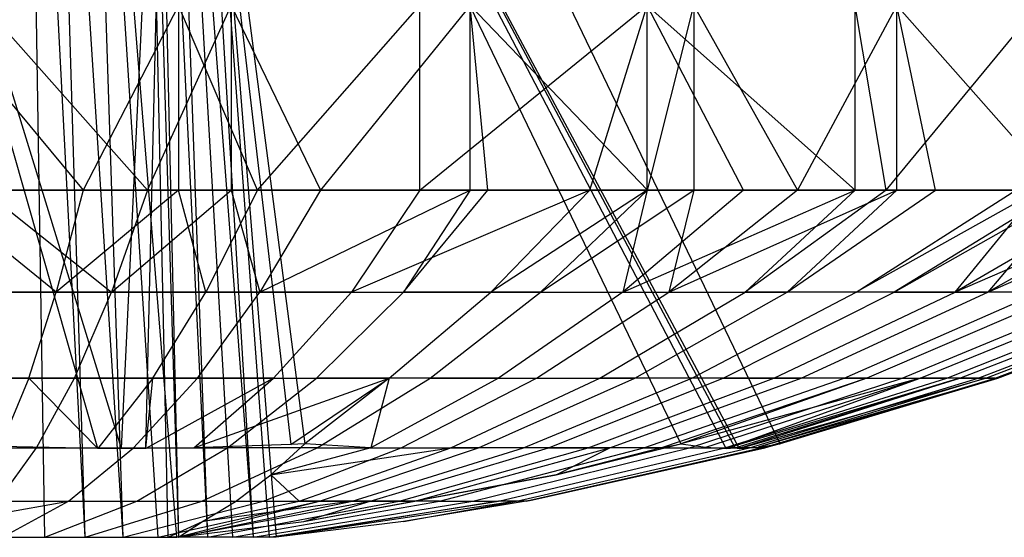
# Model space of a CAD drawing. Extents: x -22.9 to 23, y 4.7 to 50.6.
# Tile 21 of 95: x 0.057 to 0.323, y 23.455 to 23.595. Entities that reach past the tile are written whole.
import ezdxf

# ---------------------------------------------------------------- set-up
doc = ezdxf.new("R2010")
doc.units = 0
doc.header["$LTSCALE"] = 2.54
doc.layers.get('0').update_dxf_attribs({"linetype": 'CONTINUOUS'})

# ---------------------------------------------------------------- blocks, each defined once
blk = doc.blocks.new('HOTEL-MOOD-11783-11791_STL')
at = {"color": 0}
for p, q in [((0.07816, 23.47903, 160.74037), (-0.00155, 23.7589, 160.86334)), ((0.07816, 23.47903, 160.74037), (-0.00155, 23.7589, 160.86334)), ((0.08465, 23.47901, 160.74213), (-0.00155, 23.7589, 160.86334)), ((0.08465, 23.47901, 160.74213), (-0.00155, 23.7589, 160.86334)), ((0.07479, 23.45499, 161.06193), (0.05894, 23.7589, 161.04615)), ((0.07479, 23.45499, 161.06193), (0.05894, 23.7589, 161.04615)), ((0.06385, 23.45499, 161.0672), (0.05894, 23.7589, 161.04615)), ((0.06385, 23.45499, 161.0672), (0.05894, 23.7589, 161.04615)), ((0.08505, 23.45499, 161.05544), (0.06554, 23.7589, 161.04275)), ((0.08505, 23.45499, 161.05544), (0.06554, 23.7589, 161.04275)), ((0.07479, 23.45499, 161.06193), (0.06554, 23.7589, 161.04275)), ((0.07479, 23.45499, 161.06193), (0.06554, 23.7589, 161.04275)), ((0.09954, 23.45499, 161.04297), (0.07511, 23.7589, 161.03635)), ((0.09451, 23.45499, 161.04783), (0.07511, 23.7589, 161.03635)), ((0.09954, 23.45499, 161.04297), (0.07511, 23.7589, 161.03635)), ((0.09451, 23.45499, 161.04783), (0.07511, 23.7589, 161.03635)), ((0.08505, 23.45499, 161.05544), (0.07511, 23.7589, 161.03635)), ((0.08505, 23.45499, 161.05544), (0.07511, 23.7589, 161.03635)), ((0.08465, 23.47901, 160.74213), (0.09786, 23.7589, 160.89028)), ((0.08465, 23.47901, 160.74213), (0.09786, 23.7589, 160.89028)), ((0.09724, 23.45499, 160.89259), (0.09062, 23.7589, 160.917)), ((0.09062, 23.7589, 160.917), (0.10002, 23.45499, 160.89539)), ((0.09062, 23.7589, 160.917), (0.10002, 23.45499, 160.89539)), ((0.09724, 23.45499, 160.89259), (0.09062, 23.7589, 160.917)), ((0.09117, 23.47903, 160.7439), (0.09786, 23.7589, 160.89028)), ((0.09117, 23.47903, 160.7439), (0.09786, 23.7589, 160.89028)), ((0.09304, 23.7589, 160.92031), (0.1079, 23.45499, 160.90463)), ((0.09304, 23.7589, 160.92031), (0.1079, 23.45499, 160.90463)), ((0.09304, 23.7589, 160.92031), (0.10002, 23.45499, 160.89539)), ((0.09304, 23.7589, 160.92031), (0.10002, 23.45499, 160.89539)), ((0.09701, 23.7589, 160.92659), (0.12027, 23.45499, 160.92549)), ((0.09701, 23.7589, 160.92659), (0.12027, 23.45499, 160.92549)), ((0.09701, 23.7589, 160.92659), (0.11468, 23.45499, 160.9147)), ((0.09701, 23.7589, 160.92659), (0.11468, 23.45499, 160.9147)), ((0.09701, 23.7589, 160.92659), (0.1079, 23.45499, 160.90463)), ((0.09701, 23.7589, 160.92659), (0.1079, 23.45499, 160.90463)), ((0.09786, 23.7589, 160.89028), (0.13419, 23.48031, 160.75621)), ((0.09786, 23.7589, 160.89028), (0.13419, 23.48031, 160.75621)), ((0.09786, 23.7589, 160.89028), (0.13042, 23.48012, 160.7551)), ((0.09786, 23.7589, 160.89028), (0.13042, 23.48012, 160.7551)), ((0.10184, 23.7589, 161.0436), (0.23591, 23.48031, 161.07993)), ((0.25063, 23.47918, 161.03055), (0.10184, 23.7589, 161.0436)), ((0.10184, 23.7589, 161.0436), (0.25176, 23.47903, 161.02386)), ((0.10184, 23.7589, 161.0436), (0.25176, 23.47903, 161.02386)), ((0.24822, 23.47903, 161.0369), (0.10184, 23.7589, 161.0436)), ((0.25063, 23.47918, 161.03055), (0.10184, 23.7589, 161.0436)), ((0.10184, 23.7589, 161.0436), (0.23591, 23.48031, 161.07993)), ((0.24822, 23.47903, 161.0369), (0.10184, 23.7589, 161.0436)), ((0.10205, 23.7589, 160.93694), (0.12647, 23.45499, 160.94355)), ((0.10205, 23.7589, 160.93694), (0.12647, 23.45499, 160.94355)), ((0.10205, 23.7589, 160.93694), (0.12459, 23.45499, 160.93683)), ((0.10205, 23.7589, 160.93694), (0.12459, 23.45499, 160.93683)), ((0.10205, 23.7589, 160.93694), (0.12027, 23.45499, 160.92549)), ((0.10205, 23.7589, 160.93694), (0.12027, 23.45499, 160.92549)), ((0.26284, 23.48031, 160.98051), (0.12878, 23.7589, 160.94419)), ((0.26284, 23.48031, 160.98051), (0.12878, 23.7589, 160.94419)), ((0.03283, 23.5989, 160.54904), (0.07423, 23.5489, 160.55204)), ((0.03283, 23.5989, 160.54904), (0.07423, 23.5489, 160.55204)), ((0.09167, 23.5489, 161.38331), (0.04737, 23.5989, 161.38823)), ((0.09167, 23.5489, 161.38331), (0.04737, 23.5989, 161.38823)), ((0.10006, 23.5989, 160.55603), (0.07423, 23.5489, 160.55204)), ((0.10006, 23.5989, 160.55603), (0.07423, 23.5489, 160.55204)), ((0.09167, 23.5489, 161.38331), (0.11432, 23.5989, 161.37893)), ((0.09167, 23.5489, 161.38331), (0.11432, 23.5989, 161.37893)), ((0.12142, 23.5489, 160.56058), (0.10006, 23.5989, 160.55603)), ((0.10006, 23.5989, 160.55603), (0.10006, 23.5489, 160.55603)), ((0.10006, 23.5989, 160.55603), (0.10006, 23.5489, 160.55603)), ((0.12142, 23.5489, 160.56058), (0.10006, 23.5989, 160.55603)), ((0.11432, 23.5989, 161.37893), (0.13846, 23.5489, 161.3728)), ((0.11432, 23.5989, 161.37893), (0.13846, 23.5489, 161.3728)), ((0.11432, 23.5989, 161.37893), (0.11432, 23.5489, 161.37893)), ((0.11432, 23.5989, 161.37893), (0.11432, 23.5489, 161.37893)), ((0.12142, 23.5489, 160.56058), (0.1653, 23.5989, 160.57371)), ((0.12142, 23.5489, 160.56058), (0.1653, 23.5989, 160.57371)), ((0.17891, 23.5989, 161.359), (0.13846, 23.5489, 161.3728)), ((0.17891, 23.5989, 161.359), (0.13846, 23.5489, 161.3728)), ((0.1653, 23.5489, 160.57371), (0.22686, 23.5989, 160.60161)), ((0.1653, 23.5489, 160.57371), (0.22686, 23.5989, 160.60161)), ((0.1653, 23.5489, 160.57371), (0.1653, 23.5989, 160.57371)), ((0.1653, 23.5489, 160.57371), (0.1653, 23.5989, 160.57371)), ((0.17891, 23.5489, 161.359), (0.17891, 23.5989, 161.359)), ((0.18375, 23.5489, 161.35703), (0.17891, 23.5989, 161.359)), ((0.17891, 23.5489, 161.359), (0.17891, 23.5989, 161.359)), ((0.18375, 23.5489, 161.35703), (0.17891, 23.5989, 161.359)), ((0.22694, 23.5489, 161.33619), (0.17891, 23.5989, 161.359)), ((0.22694, 23.5489, 161.33619), (0.17891, 23.5989, 161.359)), ((0.21136, 23.5489, 160.59343), (0.22686, 23.5989, 160.60161)), ((0.21136, 23.5489, 160.59343), (0.22686, 23.5989, 160.60161)), ((0.28315, 23.5489, 160.63904), (0.22686, 23.5989, 160.60161)), ((0.28315, 23.5489, 160.63904), (0.22686, 23.5989, 160.60161)), ((0.25293, 23.5489, 160.61733), (0.22686, 23.5989, 160.60161)), ((0.25293, 23.5489, 160.61733), (0.22686, 23.5989, 160.60161)), ((0.22686, 23.5489, 160.60161), (0.22686, 23.5989, 160.60161)), ((0.22686, 23.5489, 160.60161), (0.22686, 23.5989, 160.60161)), ((0.22694, 23.5489, 161.33619), (0.23946, 23.5989, 161.32897)), ((0.22694, 23.5489, 161.33619), (0.23946, 23.5989, 161.32897)), ((0.23946, 23.5989, 161.32897), (0.26748, 23.5489, 161.31058)), ((0.23946, 23.5989, 161.32897), (0.26748, 23.5489, 161.31058)), ((0.23946, 23.5989, 161.32897), (0.23946, 23.5489, 161.32897)), ((0.23946, 23.5989, 161.32897), (0.23946, 23.5489, 161.32897)), ((0.29442, 23.5989, 161.28961), (0.26748, 23.5489, 161.31058)), ((0.29442, 23.5989, 161.28961), (0.26748, 23.5489, 161.31058)), ((0.29151, 23.5489, 160.64581), (0.28315, 23.5989, 160.63904)), ((0.29151, 23.5489, 160.64581), (0.28315, 23.5989, 160.63904)), ((0.28315, 23.5489, 160.63904), (0.28315, 23.5989, 160.63904)), ((0.28315, 23.5489, 160.63904), (0.28315, 23.5989, 160.63904)), ((0.29151, 23.5489, 160.64581), (0.3327, 23.5989, 160.68501)), ((0.29151, 23.5489, 160.64581), (0.3327, 23.5989, 160.68501)), ((0.29442, 23.5489, 161.28961), (0.29442, 23.5989, 161.28961)), ((0.30483, 23.5489, 161.28051), (0.29442, 23.5989, 161.28961)), ((0.29442, 23.5489, 161.28961), (0.29442, 23.5989, 161.28961)), ((0.30483, 23.5489, 161.28051), (0.29442, 23.5989, 161.28961)), ((0.33851, 23.5489, 161.24637), (0.29442, 23.5989, 161.28961)), ((0.33851, 23.5489, 161.24637), (0.29442, 23.5989, 161.28961)), ((0.03283, 23.5489, 160.54904), (0.07423, 23.5489, 160.55204)), ((0.06697, 23.52134, 160.61135), (0.03283, 23.5489, 160.54904)), ((0.06697, 23.52134, 160.61135), (0.03283, 23.5489, 160.54904)), ((0.03283, 23.5489, 160.54904), (0.07423, 23.5489, 160.55204)), ((0.09167, 23.5489, 161.38331), (0.04737, 23.5489, 161.38823)), ((0.04737, 23.5489, 161.38823), (0.08193, 23.52134, 161.32435)), ((0.04737, 23.5489, 161.38823), (0.08193, 23.52134, 161.32435)), ((0.09167, 23.5489, 161.38331), (0.04737, 23.5489, 161.38823)), ((0.07423, 23.5489, 160.55204), (0.06697, 23.52134, 160.61135)), ((0.10006, 23.5489, 160.55603), (0.06697, 23.52134, 160.61135)), ((0.07423, 23.5489, 160.55204), (0.06697, 23.52134, 160.61135)), ((0.10006, 23.5489, 160.55603), (0.06697, 23.52134, 160.61135)), ((0.07423, 23.5489, 160.55204), (0.10006, 23.5489, 160.55603)), ((0.07423, 23.5489, 160.55204), (0.10006, 23.5489, 160.55603)), ((0.09167, 23.5489, 161.38331), (0.08193, 23.52134, 161.32435)), ((0.08193, 23.52134, 161.32435), (0.11432, 23.5489, 161.37893)), ((0.09167, 23.5489, 161.38331), (0.08193, 23.52134, 161.32435)), ((0.08193, 23.52134, 161.32435), (0.11432, 23.5489, 161.37893)), ((0.11432, 23.5489, 161.37893), (0.09167, 23.5489, 161.38331)), ((0.11432, 23.5489, 161.37893), (0.09167, 23.5489, 161.38331)), ((0.10006, 23.5489, 160.55603), (0.12142, 23.5489, 160.56058)), ((0.10744, 23.52134, 160.61868), (0.10006, 23.5489, 160.55603)), ((0.10744, 23.52134, 160.61868), (0.10006, 23.5489, 160.55603)), ((0.10006, 23.5489, 160.55603), (0.12142, 23.5489, 160.56058)), ((0.12142, 23.5489, 160.56058), (0.10744, 23.52134, 160.61868)), ((0.12142, 23.5489, 160.56058), (0.10744, 23.52134, 160.61868)), ((0.13846, 23.5489, 161.3728), (0.11432, 23.5489, 161.37893)), ((0.11432, 23.5489, 161.37893), (0.12206, 23.52134, 161.31534)), ((0.11432, 23.5489, 161.37893), (0.12206, 23.52134, 161.31534)), ((0.13846, 23.5489, 161.3728), (0.11432, 23.5489, 161.37893)), ((0.12142, 23.5489, 160.56058), (0.1653, 23.5489, 160.57371)), ((0.12142, 23.5489, 160.56058), (0.1653, 23.5489, 160.57371)), ((0.13846, 23.5489, 161.3728), (0.12206, 23.52134, 161.31534)), ((0.12206, 23.52134, 161.31534), (0.17891, 23.5489, 161.359)), ((0.13846, 23.5489, 161.3728), (0.12206, 23.52134, 161.31534)), ((0.12206, 23.52134, 161.31534), (0.17891, 23.5489, 161.359)), ((0.17891, 23.5489, 161.359), (0.13846, 23.5489, 161.3728)), ((0.17891, 23.5489, 161.359), (0.13846, 23.5489, 161.3728)), ((0.1653, 23.5489, 160.57371), (0.14682, 23.52134, 160.63057)), ((0.21136, 23.5489, 160.59343), (0.14682, 23.52134, 160.63057)), ((0.21136, 23.5489, 160.59343), (0.14682, 23.52134, 160.63057)), ((0.1653, 23.5489, 160.57371), (0.14682, 23.52134, 160.63057)), ((0.17891, 23.5489, 161.359), (0.16091, 23.52134, 161.30181)), ((0.16091, 23.52134, 161.30181), (0.18375, 23.5489, 161.35703)), ((0.17891, 23.5489, 161.359), (0.16091, 23.52134, 161.30181)), ((0.16091, 23.52134, 161.30181), (0.18375, 23.5489, 161.35703)), ((0.1653, 23.5489, 160.57371), (0.21136, 23.5489, 160.59343)), ((0.1653, 23.5489, 160.57371), (0.21136, 23.5489, 160.59343)), ((0.18375, 23.5489, 161.35703), (0.17891, 23.5489, 161.359)), ((0.18375, 23.5489, 161.35703), (0.17891, 23.5489, 161.359)), ((0.22694, 23.5489, 161.33619), (0.18375, 23.5489, 161.35703)), ((0.22694, 23.5489, 161.33619), (0.18375, 23.5489, 161.35703)), ((0.21136, 23.5489, 160.59343), (0.18458, 23.52134, 160.64686)), ((0.21136, 23.5489, 160.59343), (0.18458, 23.52134, 160.64686)), ((0.22686, 23.5489, 160.60161), (0.18458, 23.52134, 160.64686)), ((0.22686, 23.5489, 160.60161), (0.18458, 23.52134, 160.64686)), ((0.22694, 23.5489, 161.33619), (0.19795, 23.52134, 161.28395)), ((0.19795, 23.52134, 161.28395), (0.23946, 23.5489, 161.32897)), ((0.22694, 23.5489, 161.33619), (0.19795, 23.52134, 161.28395)), ((0.19795, 23.52134, 161.28395), (0.23946, 23.5489, 161.32897)), ((0.21136, 23.5489, 160.59343), (0.22686, 23.5489, 160.60161)), ((0.21136, 23.5489, 160.59343), (0.22686, 23.5489, 160.60161)), ((0.22025, 23.52134, 160.66736), (0.28315, 23.5489, 160.63904)), ((0.22686, 23.5489, 160.60161), (0.22025, 23.52134, 160.66736)), ((0.22686, 23.5489, 160.60161), (0.22025, 23.52134, 160.66736)), ((0.25293, 23.5489, 160.61733), (0.22025, 23.52134, 160.66736)), ((0.25293, 23.5489, 160.61733), (0.22025, 23.52134, 160.66736)), ((0.22025, 23.52134, 160.66736), (0.28315, 23.5489, 160.63904)), ((0.22686, 23.5489, 160.60161), (0.25293, 23.5489, 160.61733)), ((0.22686, 23.5489, 160.60161), (0.25293, 23.5489, 160.61733)), ((0.23946, 23.5489, 161.32897), (0.22694, 23.5489, 161.33619)), ((0.23946, 23.5489, 161.32897), (0.22694, 23.5489, 161.33619)), ((0.26748, 23.5489, 161.31058), (0.23272, 23.52134, 161.26196)), ((0.23272, 23.52134, 161.26196), (0.29442, 23.5489, 161.28961)), ((0.23946, 23.5489, 161.32897), (0.23272, 23.52134, 161.26196)), ((0.26748, 23.5489, 161.31058), (0.23272, 23.52134, 161.26196)), ((0.23946, 23.5489, 161.32897), (0.23272, 23.52134, 161.26196)), ((0.23272, 23.52134, 161.26196), (0.29442, 23.5489, 161.28961)), ((0.26748, 23.5489, 161.31058), (0.23946, 23.5489, 161.32897)), ((0.26748, 23.5489, 161.31058), (0.23946, 23.5489, 161.32897)), ((0.25293, 23.5489, 160.61733), (0.28315, 23.5489, 160.63904)), ((0.25293, 23.5489, 160.61733), (0.28315, 23.5489, 160.63904)), ((0.29151, 23.5489, 160.64581), (0.25334, 23.52134, 160.69178)), ((0.25334, 23.52134, 160.69178), (0.28315, 23.5489, 160.63904)), ((0.29151, 23.5489, 160.64581), (0.25334, 23.52134, 160.69178)), ((0.25334, 23.52134, 160.69178), (0.28315, 23.5489, 160.63904)), ((0.29442, 23.5489, 161.28961), (0.26476, 23.52134, 161.23617)), ((0.26476, 23.52134, 161.23617), (0.30483, 23.5489, 161.28051)), ((0.29442, 23.5489, 161.28961), (0.26476, 23.52134, 161.23617)), ((0.26476, 23.52134, 161.23617), (0.30483, 23.5489, 161.28051)), ((0.29442, 23.5489, 161.28961), (0.26748, 23.5489, 161.31058)), ((0.29442, 23.5489, 161.28961), (0.26748, 23.5489, 161.31058)), ((0.28315, 23.5489, 160.63904), (0.29151, 23.5489, 160.64581)), ((0.28315, 23.5489, 160.63904), (0.29151, 23.5489, 160.64581)), ((0.3327, 23.5489, 160.68501), (0.28343, 23.52134, 160.71982)), ((0.28343, 23.52134, 160.71982), (0.3266, 23.5489, 160.6785)), ((0.3327, 23.5489, 160.68501), (0.28343, 23.52134, 160.71982)), ((0.28343, 23.52134, 160.71982), (0.3266, 23.5489, 160.6785)), ((0.29151, 23.5489, 160.64581), (0.3266, 23.5489, 160.6785)), ((0.29151, 23.5489, 160.64581), (0.3266, 23.5489, 160.6785)), ((0.33851, 23.5489, 161.24637), (0.29365, 23.52134, 161.2069)), ((0.29365, 23.52134, 161.2069), (0.34234, 23.5489, 161.24196)), ((0.33851, 23.5489, 161.24637), (0.29365, 23.52134, 161.2069)), ((0.29365, 23.52134, 161.2069), (0.34234, 23.5489, 161.24196)), ((0.30483, 23.5489, 161.28051), (0.29442, 23.5489, 161.28961)), ((0.30483, 23.5489, 161.28051), (0.29442, 23.5489, 161.28961)), ((0.33851, 23.5489, 161.24637), (0.30483, 23.5489, 161.28051)), ((0.33851, 23.5489, 161.24637), (0.30483, 23.5489, 161.28051)), ((0.35773, 23.5489, 160.71499), (0.31013, 23.52134, 160.75112)), ((0.31013, 23.52134, 160.75112), (0.3327, 23.5489, 160.68501)), ((0.37423, 23.5489, 160.73834), (0.31013, 23.52134, 160.75112)), ((0.35773, 23.5489, 160.71499), (0.31013, 23.52134, 160.75112)), ((0.37423, 23.5489, 160.73834), (0.31013, 23.52134, 160.75112)), ((0.31013, 23.52134, 160.75112), (0.3327, 23.5489, 160.68501)), ((0.36809, 23.5489, 161.20862), (0.31901, 23.52134, 161.17451)), ((0.31901, 23.52134, 161.17451), (0.38201, 23.5489, 161.18722)), ((0.34234, 23.5489, 161.24196), (0.31901, 23.52134, 161.17451)), ((0.36809, 23.5489, 161.20862), (0.31901, 23.52134, 161.17451)), ((0.34234, 23.5489, 161.24196), (0.31901, 23.52134, 161.17451)), ((0.31901, 23.52134, 161.17451), (0.38201, 23.5489, 161.18722)), ((0.06697, 23.52134, 160.61135), (0.02592, 23.52134, 160.6087)), ((0.06697, 23.52134, 160.61135), (0.02592, 23.52134, 160.6087)), ((0.04103, 23.52134, 161.32874), (0.08193, 23.52134, 161.32435)), ((0.04103, 23.52134, 161.32874), (0.08193, 23.52134, 161.32435)), ((0.05949, 23.49806, 160.67246), (0.06697, 23.52134, 160.61135)), ((0.05949, 23.49806, 160.67246), (0.06697, 23.52134, 160.61135)), ((0.10744, 23.52134, 160.61868), (0.06697, 23.52134, 160.61135)), ((0.10744, 23.52134, 160.61868), (0.06697, 23.52134, 160.61135)), ((0.07189, 23.49806, 161.26362), (0.08193, 23.52134, 161.32435)), ((0.07189, 23.49806, 161.26362), (0.08193, 23.52134, 161.32435)), ((0.08193, 23.52134, 161.32435), (0.12206, 23.52134, 161.31534)), ((0.08193, 23.52134, 161.32435), (0.12206, 23.52134, 161.31534)), ((0.09305, 23.49806, 160.67853), (0.10744, 23.52134, 160.61868)), ((0.09305, 23.49806, 160.67853), (0.10744, 23.52134, 160.61868)), ((0.10517, 23.49806, 161.25615), (0.12206, 23.52134, 161.31534)), ((0.10517, 23.49806, 161.25615), (0.12206, 23.52134, 161.31534)), ((0.14682, 23.52134, 160.63057), (0.10744, 23.52134, 160.61868)), ((0.14682, 23.52134, 160.63057), (0.10744, 23.52134, 160.61868)), ((0.12206, 23.52134, 161.31534), (0.16091, 23.52134, 161.30181)), ((0.12206, 23.52134, 161.31534), (0.16091, 23.52134, 161.30181)), ((0.1257, 23.49806, 160.68838), (0.14682, 23.52134, 160.63057)), ((0.1257, 23.49806, 160.68838), (0.14682, 23.52134, 160.63057)), ((0.13737, 23.49806, 161.24493), (0.16091, 23.52134, 161.30181)), ((0.13737, 23.49806, 161.24493), (0.16091, 23.52134, 161.30181)), ((0.14682, 23.52134, 160.63057), (0.18458, 23.52134, 160.64686)), ((0.14682, 23.52134, 160.63057), (0.18458, 23.52134, 160.64686)), ((0.15701, 23.49806, 160.70189), (0.18458, 23.52134, 160.64686)), ((0.15701, 23.49806, 160.70189), (0.18458, 23.52134, 160.64686)), ((0.19795, 23.52134, 161.28395), (0.16091, 23.52134, 161.30181)), ((0.19795, 23.52134, 161.28395), (0.16091, 23.52134, 161.30181)), ((0.16809, 23.49806, 161.23011), (0.19795, 23.52134, 161.28395)), ((0.16809, 23.49806, 161.23011), (0.19795, 23.52134, 161.28395)), ((0.18458, 23.52134, 160.64686), (0.22025, 23.52134, 160.66736)), ((0.18458, 23.52134, 160.64686), (0.22025, 23.52134, 160.66736)), ((0.22025, 23.52134, 160.66736), (0.18658, 23.49806, 160.71888)), ((0.22025, 23.52134, 160.66736), (0.18658, 23.49806, 160.71888)), ((0.19692, 23.49806, 161.2119), (0.23272, 23.52134, 161.26196)), ((0.19692, 23.49806, 161.2119), (0.23272, 23.52134, 161.26196)), ((0.19795, 23.52134, 161.28395), (0.23272, 23.52134, 161.26196)), ((0.19795, 23.52134, 161.28395), (0.23272, 23.52134, 161.26196)), ((0.21401, 23.49806, 160.73915), (0.25334, 23.52134, 160.69178)), ((0.21401, 23.49806, 160.73915), (0.25334, 23.52134, 160.69178)), ((0.22025, 23.52134, 160.66736), (0.25334, 23.52134, 160.69178)), ((0.22025, 23.52134, 160.66736), (0.25334, 23.52134, 160.69178)), ((0.22348, 23.49806, 161.19052), (0.26476, 23.52134, 161.23617)), ((0.22348, 23.49806, 161.19052), (0.26476, 23.52134, 161.23617)), ((0.23272, 23.52134, 161.26196), (0.26476, 23.52134, 161.23617)), ((0.23272, 23.52134, 161.26196), (0.26476, 23.52134, 161.23617)), ((0.23896, 23.49806, 160.76239), (0.28343, 23.52134, 160.71982)), ((0.23896, 23.49806, 160.76239), (0.28343, 23.52134, 160.71982)), ((0.24744, 23.49806, 161.16624), (0.29365, 23.52134, 161.2069)), ((0.24744, 23.49806, 161.16624), (0.29365, 23.52134, 161.2069)), ((0.28343, 23.52134, 160.71982), (0.25334, 23.52134, 160.69178)), ((0.28343, 23.52134, 160.71982), (0.25334, 23.52134, 160.69178)), ((0.2611, 23.49806, 160.78833), (0.31013, 23.52134, 160.75112)), ((0.2611, 23.49806, 160.78833), (0.31013, 23.52134, 160.75112)), ((0.29365, 23.52134, 161.2069), (0.26476, 23.52134, 161.23617)), ((0.29365, 23.52134, 161.2069), (0.26476, 23.52134, 161.23617)), ((0.26847, 23.49806, 161.13938), (0.31901, 23.52134, 161.17451)), ((0.26847, 23.49806, 161.13938), (0.31901, 23.52134, 161.17451)), ((0.28014, 23.49806, 160.81663), (0.33309, 23.52134, 160.78524)), ((0.28014, 23.49806, 160.81663), (0.33309, 23.52134, 160.78524)), ((0.31013, 23.52134, 160.75112), (0.28343, 23.52134, 160.71982)), ((0.31013, 23.52134, 160.75112), (0.28343, 23.52134, 160.71982)), ((0.34052, 23.52134, 161.13945), (0.2863, 23.49806, 161.11031)), ((0.34052, 23.52134, 161.13945), (0.2863, 23.49806, 161.11031)), ((0.29365, 23.52134, 161.2069), (0.31901, 23.52134, 161.17451)), ((0.29365, 23.52134, 161.2069), (0.31901, 23.52134, 161.17451)), ((0.29582, 23.49806, 160.84691), (0.35201, 23.52134, 160.82177)), ((0.29582, 23.49806, 160.84691), (0.35201, 23.52134, 160.82177)), ((0.3007, 23.49806, 161.07941), (0.35789, 23.52134, 161.10217)), ((0.3007, 23.49806, 161.07941), (0.35789, 23.52134, 161.10217)), ((0.30795, 23.49806, 160.87878), (0.36664, 23.52134, 160.86021)), ((0.30795, 23.49806, 160.87878), (0.36664, 23.52134, 160.86021)), ((0.33309, 23.52134, 160.78524), (0.31013, 23.52134, 160.75112)), ((0.33309, 23.52134, 160.78524), (0.31013, 23.52134, 160.75112)), ((0.31148, 23.49806, 161.04705), (0.3709, 23.52134, 161.06315)), ((0.31148, 23.49806, 161.04705), (0.3709, 23.52134, 161.06315)), ((0.31637, 23.49806, 160.91183), (0.37679, 23.52134, 160.90006)), ((0.31637, 23.49806, 160.91183), (0.37679, 23.52134, 160.90006)), ((0.31851, 23.49806, 161.01367), (0.37937, 23.52134, 161.0229)), ((0.31851, 23.49806, 161.01367), (0.37937, 23.52134, 161.0229)), ((0.34052, 23.52134, 161.13945), (0.31901, 23.52134, 161.17451)), ((0.34052, 23.52134, 161.13945), (0.31901, 23.52134, 161.17451)), ((0.32097, 23.49806, 160.94563), (0.38234, 23.52134, 160.94082)), ((0.32097, 23.49806, 160.94563), (0.38234, 23.52134, 160.94082)), ((0.32169, 23.49806, 160.97972), (0.3832, 23.52134, 160.98195)), ((0.32169, 23.49806, 160.97972), (0.3832, 23.52134, 160.98195)), ((0.05949, 23.49806, 160.67246), (0.02546, 23.49806, 160.67025)), ((0.05949, 23.49806, 160.67246), (0.02546, 23.49806, 160.67025)), ((0.03798, 23.49806, 161.26725), (0.07189, 23.49806, 161.26362)), ((0.03798, 23.49806, 161.26725), (0.07189, 23.49806, 161.26362)), ((0.05949, 23.49806, 160.67246), (0.05186, 23.47957, 160.73353)), ((0.05949, 23.49806, 160.67246), (0.05186, 23.47957, 160.73353)), ((0.09305, 23.49806, 160.67853), (0.05949, 23.49806, 160.67246)), ((0.09305, 23.49806, 160.67853), (0.05949, 23.49806, 160.67246)), ((0.07816, 23.47903, 160.74037), (0.05949, 23.49806, 160.67246)), ((0.07816, 23.47903, 160.74037), (0.05949, 23.49806, 160.67246)), ((0.06161, 23.47918, 161.20142), (0.07189, 23.49806, 161.26362)), ((0.06161, 23.47918, 161.20142), (0.07189, 23.49806, 161.26362)), ((0.07189, 23.49806, 161.26362), (0.10517, 23.49806, 161.25615)), ((0.07189, 23.49806, 161.26362), (0.10517, 23.49806, 161.25615)), ((0.09305, 23.49806, 160.67853), (0.07816, 23.47903, 160.74037)), ((0.09305, 23.49806, 160.67853), (0.07816, 23.47903, 160.74037)), ((0.08787, 23.47918, 161.19552), (0.10517, 23.49806, 161.25615)), ((0.08787, 23.47918, 161.19552), (0.10517, 23.49806, 161.25615)), ((0.1257, 23.49806, 160.68838), (0.09117, 23.47903, 160.7439)), ((0.09117, 23.47903, 160.7439), (0.09305, 23.49806, 160.67853)), ((0.1257, 23.49806, 160.68838), (0.09117, 23.47903, 160.7439)), ((0.09117, 23.47903, 160.7439), (0.09305, 23.49806, 160.67853)), ((0.1257, 23.49806, 160.68838), (0.09305, 23.49806, 160.67853)), ((0.1257, 23.49806, 160.68838), (0.09305, 23.49806, 160.67853)), ((0.10419, 23.47921, 160.74752), (0.15701, 23.49806, 160.70189)), ((0.10419, 23.47921, 160.74752), (0.15701, 23.49806, 160.70189)), ((0.10419, 23.47921, 160.74752), (0.1257, 23.49806, 160.68838)), ((0.10419, 23.47921, 160.74752), (0.1257, 23.49806, 160.68838)), ((0.10517, 23.49806, 161.25615), (0.13737, 23.49806, 161.24493)), ((0.10517, 23.49806, 161.25615), (0.13737, 23.49806, 161.24493)), ((0.11327, 23.47918, 161.18667), (0.13737, 23.49806, 161.24493)), ((0.11327, 23.47918, 161.18667), (0.13737, 23.49806, 161.24493)), ((0.1257, 23.49806, 160.68838), (0.15701, 23.49806, 160.70189)), ((0.1257, 23.49806, 160.68838), (0.15701, 23.49806, 160.70189)), ((0.13042, 23.48012, 160.7551), (0.15701, 23.49806, 160.70189)), ((0.13042, 23.48012, 160.7551), (0.15701, 23.49806, 160.70189)), ((0.15701, 23.49806, 160.70189), (0.13419, 23.48031, 160.75621)), ((0.15701, 23.49806, 160.70189), (0.13419, 23.48031, 160.75621)), ((0.16809, 23.49806, 161.23011), (0.13737, 23.49806, 161.24493)), ((0.16809, 23.49806, 161.23011), (0.13737, 23.49806, 161.24493)), ((0.13751, 23.47918, 161.17499), (0.16809, 23.49806, 161.23011)), ((0.13751, 23.47918, 161.17499), (0.16809, 23.49806, 161.23011)), ((0.15701, 23.49806, 160.70189), (0.15209, 23.47918, 160.77167)), ((0.18658, 23.49806, 160.71888), (0.15209, 23.47918, 160.77167)), ((0.15701, 23.49806, 160.70189), (0.15209, 23.47918, 160.77167)), ((0.18658, 23.49806, 160.71888), (0.15209, 23.47918, 160.77167)), ((0.18658, 23.49806, 160.71888), (0.15701, 23.49806, 160.70189)), ((0.18658, 23.49806, 160.71888), (0.15701, 23.49806, 160.70189)), ((0.16025, 23.47918, 161.16061), (0.19692, 23.49806, 161.2119)), ((0.16025, 23.47918, 161.16061), (0.19692, 23.49806, 161.2119)), ((0.16809, 23.49806, 161.23011), (0.19692, 23.49806, 161.2119)), ((0.16809, 23.49806, 161.23011), (0.19692, 23.49806, 161.2119)), ((0.17374, 23.47918, 160.78765), (0.21401, 23.49806, 160.73915)), ((0.17374, 23.47918, 160.78765), (0.21401, 23.49806, 160.73915)), ((0.18121, 23.47918, 161.14374), (0.22348, 23.49806, 161.19052)), ((0.18121, 23.47918, 161.14374), (0.22348, 23.49806, 161.19052)), ((0.18658, 23.49806, 160.71888), (0.21401, 23.49806, 160.73915)), ((0.18658, 23.49806, 160.71888), (0.21401, 23.49806, 160.73915)), ((0.19342, 23.47918, 160.80598), (0.23896, 23.49806, 160.76239)), ((0.19342, 23.47918, 160.80598), (0.23896, 23.49806, 160.76239)), ((0.19692, 23.49806, 161.2119), (0.22348, 23.49806, 161.19052)), ((0.19692, 23.49806, 161.2119), (0.22348, 23.49806, 161.19052)), ((0.20011, 23.47918, 161.12458), (0.24744, 23.49806, 161.16624)), ((0.20011, 23.47918, 161.12458), (0.24744, 23.49806, 161.16624)), ((0.21089, 23.47918, 160.82645), (0.2611, 23.49806, 160.78833)), ((0.21089, 23.47918, 160.82645), (0.2611, 23.49806, 160.78833)), ((0.23896, 23.49806, 160.76239), (0.21401, 23.49806, 160.73915)), ((0.23896, 23.49806, 160.76239), (0.21401, 23.49806, 160.73915)), ((0.2167, 23.47918, 161.10341), (0.26847, 23.49806, 161.13938)), ((0.2167, 23.47918, 161.10341), (0.26847, 23.49806, 161.13938)), ((0.24744, 23.49806, 161.16624), (0.22348, 23.49806, 161.19052)), ((0.24744, 23.49806, 161.16624), (0.22348, 23.49806, 161.19052)), ((0.2259, 23.47918, 160.84878), (0.28014, 23.49806, 160.81663)), ((0.2259, 23.47918, 160.84878), (0.28014, 23.49806, 160.81663)), ((0.2863, 23.49806, 161.11031), (0.23076, 23.47918, 161.08047)), ((0.2863, 23.49806, 161.11031), (0.23076, 23.47918, 161.08047)), ((0.3007, 23.49806, 161.07941), (0.23591, 23.48031, 161.07993)), ((0.2863, 23.49806, 161.11031), (0.23591, 23.48031, 161.07993)), ((0.3007, 23.49806, 161.07941), (0.23591, 23.48031, 161.07993)), ((0.2863, 23.49806, 161.11031), (0.23591, 23.48031, 161.07993)), ((0.23828, 23.47918, 160.87267), (0.29582, 23.49806, 160.84691)), ((0.23828, 23.47918, 160.87267), (0.29582, 23.49806, 160.84691)), ((0.2611, 23.49806, 160.78833), (0.23896, 23.49806, 160.76239)), ((0.2611, 23.49806, 160.78833), (0.23896, 23.49806, 160.76239)), ((0.24275, 23.47937, 161.05648), (0.3007, 23.49806, 161.07941)), ((0.24275, 23.47937, 161.05648), (0.3007, 23.49806, 161.07941)), ((0.24744, 23.49806, 161.16624), (0.26847, 23.49806, 161.13938)), ((0.24744, 23.49806, 161.16624), (0.26847, 23.49806, 161.13938)), ((0.24785, 23.47918, 160.89781), (0.30795, 23.49806, 160.87878)), ((0.24785, 23.47918, 160.89781), (0.30795, 23.49806, 160.87878)), ((0.31148, 23.49806, 161.04705), (0.24822, 23.47903, 161.0369)), ((0.24822, 23.47903, 161.0369), (0.3007, 23.49806, 161.07941)), ((0.24822, 23.47903, 161.0369), (0.3007, 23.49806, 161.07941)), ((0.31148, 23.49806, 161.04705), (0.24822, 23.47903, 161.0369)), ((0.25063, 23.47918, 161.03055), (0.31148, 23.49806, 161.04705)), ((0.25063, 23.47918, 161.03055), (0.31148, 23.49806, 161.04705)), ((0.31148, 23.49806, 161.04705), (0.25176, 23.47903, 161.02386)), ((0.25176, 23.47903, 161.02386), (0.31851, 23.49806, 161.01367)), ((0.31148, 23.49806, 161.04705), (0.25176, 23.47903, 161.02386)), ((0.25176, 23.47903, 161.02386), (0.31851, 23.49806, 161.01367)), ((0.25449, 23.47918, 160.92389), (0.31637, 23.49806, 160.91183)), ((0.25449, 23.47918, 160.92389), (0.31637, 23.49806, 160.91183)), ((0.32169, 23.49806, 160.97972), (0.25691, 23.47937, 161.00421)), ((0.31851, 23.49806, 161.01367), (0.25691, 23.47937, 161.00421)), ((0.32169, 23.49806, 160.97972), (0.25691, 23.47937, 161.00421)), ((0.31851, 23.49806, 161.01367), (0.25691, 23.47937, 161.00421)), ((0.25812, 23.47918, 160.95055), (0.32097, 23.49806, 160.94563)), ((0.25812, 23.47918, 160.95055), (0.32097, 23.49806, 160.94563)), ((0.25868, 23.47918, 160.97744), (0.32169, 23.49806, 160.97972)), ((0.25868, 23.47918, 160.97744), (0.32169, 23.49806, 160.97972)), ((0.28014, 23.49806, 160.81663), (0.2611, 23.49806, 160.78833)), ((0.28014, 23.49806, 160.81663), (0.2611, 23.49806, 160.78833)), ((0.32169, 23.49806, 160.97972), (0.26284, 23.48031, 160.98051)), ((0.32169, 23.49806, 160.97972), (0.26284, 23.48031, 160.98051)), ((0.2863, 23.49806, 161.11031), (0.26847, 23.49806, 161.13938)), ((0.2863, 23.49806, 161.11031), (0.26847, 23.49806, 161.13938)), ((0.28014, 23.49806, 160.81663), (0.29582, 23.49806, 160.84691)), ((0.28014, 23.49806, 160.81663), (0.29582, 23.49806, 160.84691)), ((0.2863, 23.49806, 161.11031), (0.3007, 23.49806, 161.07941)), ((0.2863, 23.49806, 161.11031), (0.3007, 23.49806, 161.07941)), ((0.29582, 23.49806, 160.84691), (0.30795, 23.49806, 160.87878)), ((0.29582, 23.49806, 160.84691), (0.30795, 23.49806, 160.87878)), ((0.31148, 23.49806, 161.04705), (0.3007, 23.49806, 161.07941)), ((0.31148, 23.49806, 161.04705), (0.3007, 23.49806, 161.07941)), ((0.31637, 23.49806, 160.91183), (0.30795, 23.49806, 160.87878)), ((0.31637, 23.49806, 160.91183), (0.30795, 23.49806, 160.87878)), ((0.31148, 23.49806, 161.04705), (0.31851, 23.49806, 161.01367)), ((0.31148, 23.49806, 161.04705), (0.31851, 23.49806, 161.01367)), ((0.32097, 23.49806, 160.94563), (0.31637, 23.49806, 160.91183)), ((0.32097, 23.49806, 160.94563), (0.31637, 23.49806, 160.91183)), ((0.31851, 23.49806, 161.01367), (0.32169, 23.49806, 160.97972)), ((0.31851, 23.49806, 161.01367), (0.32169, 23.49806, 160.97972)), ((0.32097, 23.49806, 160.94563), (0.32169, 23.49806, 160.97972)), ((0.32097, 23.49806, 160.94563), (0.32169, 23.49806, 160.97972)), ((0.03486, 23.47918, 161.20428), (0.06161, 23.47918, 161.20142)), ((0.03486, 23.47918, 161.20428), (0.06161, 23.47918, 161.20142)), ((0.05114, 23.4648, 161.13806), (0.06161, 23.47918, 161.20142)), ((0.05114, 23.4648, 161.13806), (0.06161, 23.47918, 161.20142)), ((0.07816, 23.47903, 160.74037), (0.05186, 23.47957, 160.73353)), ((0.07816, 23.47903, 160.74037), (0.05186, 23.47957, 160.73353)), ((0.06161, 23.47918, 161.20142), (0.08787, 23.47918, 161.19552)), ((0.06161, 23.47918, 161.20142), (0.08787, 23.47918, 161.19552)), ((0.07024, 23.4648, 161.13378), (0.08787, 23.47918, 161.19552)), ((0.07024, 23.4648, 161.13378), (0.08787, 23.47918, 161.19552)), ((0.09117, 23.47903, 160.7439), (0.07816, 23.47903, 160.74037)), ((0.08465, 23.47901, 160.74213), (0.07816, 23.47903, 160.74037)), ((0.09117, 23.47903, 160.7439), (0.08465, 23.47901, 160.74213)), ((0.08787, 23.47918, 161.19552), (0.11327, 23.47918, 161.18667)), ((0.08787, 23.47918, 161.19552), (0.11327, 23.47918, 161.18667)), ((0.08873, 23.4648, 161.12733), (0.11327, 23.47918, 161.18667)), ((0.08873, 23.4648, 161.12733), (0.11327, 23.47918, 161.18667)), ((0.10419, 23.47921, 160.74752), (0.09117, 23.47903, 160.7439)), ((0.10419, 23.47921, 160.74752), (0.09117, 23.47903, 160.7439)), ((0.13042, 23.48012, 160.7551), (0.10419, 23.47921, 160.74752)), ((0.13042, 23.48012, 160.7551), (0.10419, 23.47921, 160.74752)), ((0.10635, 23.4648, 161.11884), (0.13751, 23.47918, 161.17499)), ((0.10635, 23.4648, 161.11884), (0.13751, 23.47918, 161.17499)), ((0.13751, 23.47918, 161.17499), (0.11327, 23.47918, 161.18667)), ((0.13751, 23.47918, 161.17499), (0.11327, 23.47918, 161.18667)), ((0.1229, 23.4648, 161.10837), (0.16025, 23.47918, 161.16061)), ((0.1229, 23.4648, 161.10837), (0.16025, 23.47918, 161.16061)), ((0.12505, 23.47194, 160.78993), (0.13419, 23.48031, 160.75621)), ((0.12505, 23.47194, 160.78993), (0.13419, 23.48031, 160.75621)), ((0.15209, 23.47918, 160.77167), (0.12505, 23.47194, 160.78993)), ((0.12505, 23.47194, 160.78993), (0.17374, 23.47918, 160.78765)), ((0.12505, 23.47194, 160.78993), (0.17374, 23.47918, 160.78765)), ((0.15209, 23.47918, 160.77167), (0.12505, 23.47194, 160.78993)), ((0.13419, 23.48031, 160.75621), (0.13042, 23.48012, 160.7551)), ((0.13419, 23.48031, 160.75621), (0.13042, 23.48012, 160.7551)), ((0.13271, 23.4648, 160.83705), (0.17374, 23.47918, 160.78765)), ((0.13271, 23.4648, 160.83705), (0.17374, 23.47918, 160.78765)), ((0.15209, 23.47918, 160.77167), (0.13419, 23.48031, 160.75621)), ((0.15209, 23.47918, 160.77167), (0.13419, 23.48031, 160.75621)), ((0.13751, 23.47918, 161.17499), (0.16025, 23.47918, 161.16061)), ((0.13751, 23.47918, 161.17499), (0.16025, 23.47918, 161.16061)), ((0.13815, 23.4648, 161.09611), (0.18121, 23.47918, 161.14374)), ((0.13815, 23.4648, 161.09611), (0.18121, 23.47918, 161.14374)), ((0.14703, 23.4648, 160.85039), (0.19342, 23.47918, 160.80598)), ((0.14703, 23.4648, 160.85039), (0.19342, 23.47918, 160.80598)), ((0.15189, 23.4648, 161.08217), (0.20011, 23.47918, 161.12458)), ((0.15189, 23.4648, 161.08217), (0.20011, 23.47918, 161.12458)), ((0.15209, 23.47918, 160.77167), (0.17374, 23.47918, 160.78765)), ((0.15209, 23.47918, 160.77167), (0.17374, 23.47918, 160.78765)), ((0.15973, 23.4648, 160.86528), (0.21089, 23.47918, 160.82645)), ((0.15973, 23.4648, 160.86528), (0.21089, 23.47918, 160.82645)), ((0.16025, 23.47918, 161.16061), (0.18121, 23.47918, 161.14374)), ((0.16025, 23.47918, 161.16061), (0.18121, 23.47918, 161.14374)), ((0.16396, 23.4648, 161.06676), (0.2167, 23.47918, 161.10341)), ((0.16396, 23.4648, 161.06676), (0.2167, 23.47918, 161.10341)), ((0.17066, 23.4648, 160.88152), (0.2259, 23.47918, 160.84878)), ((0.17066, 23.4648, 160.88152), (0.2259, 23.47918, 160.84878)), ((0.19342, 23.47918, 160.80598), (0.17374, 23.47918, 160.78765)), ((0.19342, 23.47918, 160.80598), (0.17374, 23.47918, 160.78765)), ((0.17966, 23.4648, 160.8989), (0.23828, 23.47918, 160.87267)), ((0.17966, 23.4648, 160.8989), (0.23828, 23.47918, 160.87267)), ((0.20011, 23.47918, 161.12458), (0.18121, 23.47918, 161.14374)), ((0.20011, 23.47918, 161.12458), (0.18121, 23.47918, 161.14374)), ((0.18662, 23.4648, 160.9172), (0.24785, 23.47918, 160.89781)), ((0.18662, 23.4648, 160.9172), (0.24785, 23.47918, 160.89781)), ((0.19146, 23.4648, 160.93616), (0.25449, 23.47918, 160.92389)), ((0.19146, 23.4648, 160.93616), (0.25449, 23.47918, 160.92389)), ((0.21089, 23.47918, 160.82645), (0.19342, 23.47918, 160.80598)), ((0.21089, 23.47918, 160.82645), (0.19342, 23.47918, 160.80598)), ((0.1941, 23.4648, 160.95555), (0.25812, 23.47918, 160.95055)), ((0.1941, 23.4648, 160.95555), (0.25812, 23.47918, 160.95055)), ((0.26284, 23.48031, 160.98051), (0.19513, 23.46492, 160.96216)), ((0.26284, 23.48031, 160.98051), (0.19513, 23.46492, 160.96216)), ((0.25812, 23.47918, 160.95055), (0.19513, 23.46492, 160.96216)), ((0.19513, 23.46492, 160.96216), (0.25868, 23.47918, 160.97744)), ((0.19513, 23.46492, 160.96216), (0.25868, 23.47918, 160.97744)), ((0.25812, 23.47918, 160.95055), (0.19513, 23.46492, 160.96216)), ((0.20011, 23.47918, 161.12458), (0.2167, 23.47918, 161.10341)), ((0.20011, 23.47918, 161.12458), (0.2167, 23.47918, 161.10341)), ((0.20219, 23.47194, 161.07079), (0.23591, 23.48031, 161.07993)), ((0.20219, 23.47194, 161.07079), (0.2167, 23.47918, 161.10341)), ((0.20219, 23.47194, 161.07079), (0.2167, 23.47918, 161.10341)), ((0.23076, 23.47918, 161.08047), (0.20219, 23.47194, 161.07079)), ((0.2259, 23.47918, 160.84878), (0.21089, 23.47918, 160.82645)), ((0.2259, 23.47918, 160.84878), (0.21089, 23.47918, 160.82645)), ((0.23076, 23.47918, 161.08047), (0.2167, 23.47918, 161.10341)), ((0.23076, 23.47918, 161.08047), (0.2167, 23.47918, 161.10341)), ((0.2259, 23.47918, 160.84878), (0.23828, 23.47918, 160.87267)), ((0.2259, 23.47918, 160.84878), (0.23828, 23.47918, 160.87267)), ((0.23076, 23.47918, 161.08047), (0.23591, 23.48031, 161.07993)), ((0.23591, 23.48031, 161.07993), (0.24275, 23.47937, 161.05648)), ((0.23591, 23.48031, 161.07993), (0.24275, 23.47937, 161.05648)), ((0.23828, 23.47918, 160.87267), (0.24785, 23.47918, 160.89781)), ((0.23828, 23.47918, 160.87267), (0.24785, 23.47918, 160.89781)), ((0.24275, 23.47937, 161.05648), (0.24822, 23.47903, 161.0369)), ((0.24275, 23.47937, 161.05648), (0.24822, 23.47903, 161.0369)), ((0.25449, 23.47918, 160.92389), (0.24785, 23.47918, 160.89781)), ((0.25449, 23.47918, 160.92389), (0.24785, 23.47918, 160.89781)), ((0.24822, 23.47903, 161.0369), (0.25063, 23.47918, 161.03055)), ((0.24822, 23.47903, 161.0369), (0.25063, 23.47918, 161.03055)), ((0.25063, 23.47918, 161.03055), (0.25176, 23.47903, 161.02386)), ((0.25063, 23.47918, 161.03055), (0.25176, 23.47903, 161.02386)), ((0.25176, 23.47903, 161.02386), (0.25691, 23.47937, 161.00421)), ((0.25176, 23.47903, 161.02386), (0.25691, 23.47937, 161.00421)), ((0.25812, 23.47918, 160.95055), (0.25449, 23.47918, 160.92389)), ((0.25812, 23.47918, 160.95055), (0.25449, 23.47918, 160.92389)), ((0.25691, 23.47937, 161.00421), (0.26284, 23.48031, 160.98051)), ((0.25691, 23.47937, 161.00421), (0.26284, 23.48031, 160.98051)), ((0.25812, 23.47918, 160.95055), (0.25868, 23.47918, 160.97744)), ((0.25812, 23.47918, 160.95055), (0.25868, 23.47918, 160.97744)), ((0.26284, 23.48031, 160.98051), (0.25868, 23.47918, 160.97744)), ((0.26284, 23.48031, 160.98051), (0.25868, 23.47918, 160.97744)), ((0.11549, 23.46468, 160.82524), (0.12505, 23.47194, 160.78993)), ((0.11549, 23.46468, 160.82524), (0.12505, 23.47194, 160.78993)), ((0.12505, 23.47194, 160.78993), (0.13271, 23.4648, 160.83705)), ((0.12505, 23.47194, 160.78993), (0.13271, 23.4648, 160.83705)), ((0.13396, 23.45927, 161.05229), (0.20219, 23.47194, 161.07079)), ((0.13396, 23.45927, 161.05229), (0.20219, 23.47194, 161.07079)), ((0.20219, 23.47194, 161.07079), (0.16396, 23.4648, 161.06676)), ((0.20219, 23.47194, 161.07079), (0.16396, 23.4648, 161.06676)), ((0.03924, 23.45927, 161.10663), (0.07024, 23.4648, 161.13378)), ((0.03924, 23.45927, 161.10663), (0.07024, 23.4648, 161.13378)), ((0.05114, 23.4648, 161.13806), (0.07024, 23.4648, 161.13378)), ((0.05114, 23.4648, 161.13806), (0.07024, 23.4648, 161.13378)), ((0.05238, 23.45499, 161.0712), (0.07024, 23.4648, 161.13378)), ((0.05238, 23.45499, 161.0712), (0.07024, 23.4648, 161.13378)), ((0.06385, 23.45499, 161.0672), (0.08873, 23.4648, 161.12733)), ((0.06385, 23.45499, 161.0672), (0.08873, 23.4648, 161.12733)), ((0.07024, 23.4648, 161.13378), (0.08873, 23.4648, 161.12733)), ((0.07024, 23.4648, 161.13378), (0.08873, 23.4648, 161.12733)), ((0.07479, 23.45499, 161.06193), (0.10635, 23.4648, 161.11884)), ((0.07479, 23.45499, 161.06193), (0.10635, 23.4648, 161.11884)), ((0.08505, 23.45499, 161.05544), (0.1229, 23.4648, 161.10837)), ((0.08505, 23.45499, 161.05544), (0.1229, 23.4648, 161.10837)), ((0.08873, 23.4648, 161.12733), (0.10635, 23.4648, 161.11884)), ((0.08873, 23.4648, 161.12733), (0.10635, 23.4648, 161.11884)), ((0.09451, 23.45499, 161.04783), (0.13815, 23.4648, 161.09611)), ((0.09451, 23.45499, 161.04783), (0.13815, 23.4648, 161.09611)), ((0.09954, 23.45499, 161.04297), (0.13815, 23.4648, 161.09611)), ((0.09954, 23.45499, 161.04297), (0.13815, 23.4648, 161.09611)), ((0.09954, 23.45499, 161.04297), (0.15189, 23.4648, 161.08217)), ((0.09954, 23.45499, 161.04297), (0.15189, 23.4648, 161.08217)), ((0.10002, 23.45499, 160.89539), (0.14703, 23.4648, 160.85039)), ((0.10002, 23.45499, 160.89539), (0.14703, 23.4648, 160.85039)), ((0.10635, 23.4648, 161.11884), (0.1229, 23.4648, 161.10837)), ((0.10635, 23.4648, 161.11884), (0.1229, 23.4648, 161.10837)), ((0.14703, 23.4648, 160.85039), (0.10656, 23.45927, 160.85817)), ((0.10656, 23.45927, 160.85817), (0.13271, 23.4648, 160.83705)), ((0.14703, 23.4648, 160.85039), (0.10656, 23.45927, 160.85817)), ((0.10656, 23.45927, 160.85817), (0.13271, 23.4648, 160.83705)), ((0.10656, 23.45927, 160.85817), (0.11549, 23.46468, 160.82524)), ((0.10656, 23.45927, 160.85817), (0.11549, 23.46468, 160.82524)), ((0.1079, 23.45499, 160.90463), (0.15973, 23.4648, 160.86528)), ((0.1079, 23.45499, 160.90463), (0.15973, 23.4648, 160.86528)), ((0.11468, 23.45499, 160.9147), (0.17066, 23.4648, 160.88152)), ((0.11468, 23.45499, 160.9147), (0.17066, 23.4648, 160.88152)), ((0.11549, 23.46468, 160.82524), (0.13271, 23.4648, 160.83705)), ((0.11549, 23.46468, 160.82524), (0.13271, 23.4648, 160.83705)), ((0.12027, 23.45499, 160.92549), (0.17966, 23.4648, 160.8989)), ((0.12027, 23.45499, 160.92549), (0.17966, 23.4648, 160.8989)), ((0.1229, 23.4648, 161.10837), (0.13815, 23.4648, 161.09611)), ((0.1229, 23.4648, 161.10837), (0.13815, 23.4648, 161.09611)), ((0.12459, 23.45499, 160.93683), (0.18662, 23.4648, 160.9172)), ((0.12459, 23.45499, 160.93683), (0.18662, 23.4648, 160.9172)), ((0.18662, 23.4648, 160.9172), (0.12647, 23.45499, 160.94355)), ((0.19146, 23.4648, 160.93616), (0.12647, 23.45499, 160.94355)), ((0.18662, 23.4648, 160.9172), (0.12647, 23.45499, 160.94355)), ((0.19146, 23.4648, 160.93616), (0.12647, 23.45499, 160.94355)), ((0.14703, 23.4648, 160.85039), (0.13271, 23.4648, 160.83705)), ((0.14703, 23.4648, 160.85039), (0.13271, 23.4648, 160.83705)), ((0.13396, 23.45927, 161.05229), (0.15189, 23.4648, 161.08217)), ((0.13396, 23.45927, 161.05229), (0.15189, 23.4648, 161.08217)), ((0.13396, 23.45927, 161.05229), (0.16396, 23.4648, 161.06676)), ((0.13396, 23.45927, 161.05229), (0.16396, 23.4648, 161.06676)), ((0.13815, 23.4648, 161.09611), (0.15189, 23.4648, 161.08217)), ((0.13815, 23.4648, 161.09611), (0.15189, 23.4648, 161.08217)), ((0.15973, 23.4648, 160.86528), (0.14703, 23.4648, 160.85039)), ((0.15973, 23.4648, 160.86528), (0.14703, 23.4648, 160.85039)), ((0.15189, 23.4648, 161.08217), (0.16396, 23.4648, 161.06676)), ((0.15189, 23.4648, 161.08217), (0.16396, 23.4648, 161.06676)), ((0.17066, 23.4648, 160.88152), (0.15973, 23.4648, 160.86528)), ((0.17066, 23.4648, 160.88152), (0.15973, 23.4648, 160.86528)), ((0.19513, 23.46492, 160.96216), (0.1609, 23.45927, 160.95288)), ((0.19513, 23.46492, 160.96216), (0.1609, 23.45927, 160.95288)), ((0.1941, 23.4648, 160.95555), (0.1609, 23.45927, 160.95288)), ((0.1609, 23.45927, 160.95288), (0.19146, 23.4648, 160.93616)), ((0.1941, 23.4648, 160.95555), (0.1609, 23.45927, 160.95288)), ((0.1609, 23.45927, 160.95288), (0.19146, 23.4648, 160.93616)), ((0.17066, 23.4648, 160.88152), (0.17966, 23.4648, 160.8989)), ((0.17066, 23.4648, 160.88152), (0.17966, 23.4648, 160.8989)), ((0.17966, 23.4648, 160.8989), (0.18662, 23.4648, 160.9172)), ((0.17966, 23.4648, 160.8989), (0.18662, 23.4648, 160.9172)), ((0.19146, 23.4648, 160.93616), (0.18662, 23.4648, 160.9172)), ((0.19146, 23.4648, 160.93616), (0.18662, 23.4648, 160.9172)), ((0.1941, 23.4648, 160.95555), (0.19146, 23.4648, 160.93616)), ((0.1941, 23.4648, 160.95555), (0.19146, 23.4648, 160.93616)), ((0.19513, 23.46492, 160.96216), (0.1941, 23.4648, 160.95555)), ((0.19513, 23.46492, 160.96216), (0.1941, 23.4648, 160.95555)), ((0.09724, 23.45499, 160.89259), (0.10656, 23.45927, 160.85817)), ((0.09724, 23.45499, 160.89259), (0.10656, 23.45927, 160.85817)), ((0.09954, 23.45499, 161.04297), (0.13396, 23.45927, 161.05229)), ((0.09954, 23.45499, 161.04297), (0.13396, 23.45927, 161.05229)), ((0.10002, 23.45499, 160.89539), (0.10656, 23.45927, 160.85817)), ((0.10002, 23.45499, 160.89539), (0.10656, 23.45927, 160.85817)), ((0.1609, 23.45927, 160.95288), (0.12647, 23.45499, 160.94355)), ((0.1609, 23.45927, 160.95288), (0.12647, 23.45499, 160.94355)), ((0.05238, 23.45499, 161.0712), (0.06385, 23.45499, 161.0672)), ((0.05238, 23.45499, 161.0712), (0.06385, 23.45499, 161.0672)), ((0.06385, 23.45499, 161.0672), (0.07479, 23.45499, 161.06193)), ((0.06385, 23.45499, 161.0672), (0.07479, 23.45499, 161.06193)), ((0.07479, 23.45499, 161.06193), (0.08505, 23.45499, 161.05544)), ((0.07479, 23.45499, 161.06193), (0.08505, 23.45499, 161.05544)), ((0.08505, 23.45499, 161.05544), (0.09451, 23.45499, 161.04783)), ((0.08505, 23.45499, 161.05544), (0.09451, 23.45499, 161.04783)), ((0.09451, 23.45499, 161.04783), (0.09954, 23.45499, 161.04297)), ((0.09451, 23.45499, 161.04783), (0.09954, 23.45499, 161.04297)), ((0.10002, 23.45499, 160.89539), (0.09724, 23.45499, 160.89259)), ((0.10002, 23.45499, 160.89539), (0.09724, 23.45499, 160.89259)), ((0.1079, 23.45499, 160.90463), (0.10002, 23.45499, 160.89539)), ((0.1079, 23.45499, 160.90463), (0.10002, 23.45499, 160.89539)), ((0.11468, 23.45499, 160.9147), (0.1079, 23.45499, 160.90463)), ((0.11468, 23.45499, 160.9147), (0.1079, 23.45499, 160.90463)), ((0.12027, 23.45499, 160.92549), (0.11468, 23.45499, 160.9147)), ((0.12027, 23.45499, 160.92549), (0.11468, 23.45499, 160.9147)), ((0.12459, 23.45499, 160.93683), (0.12027, 23.45499, 160.92549)), ((0.12459, 23.45499, 160.93683), (0.12027, 23.45499, 160.92549)), ((0.12647, 23.45499, 160.94355), (0.12459, 23.45499, 160.93683)), ((0.12647, 23.45499, 160.94355), (0.12459, 23.45499, 160.93683))]:
    blk.add_line(p, q, dxfattribs=at)

msp = doc.modelspace()

# ---------------------------------------------------------------- block references
at = {"color": 0}
msp.add_blockref('HOTEL-MOOD-11783-11791_STL', (0, 0), dxfattribs=at)

doc.saveas('drawing.dxf')
